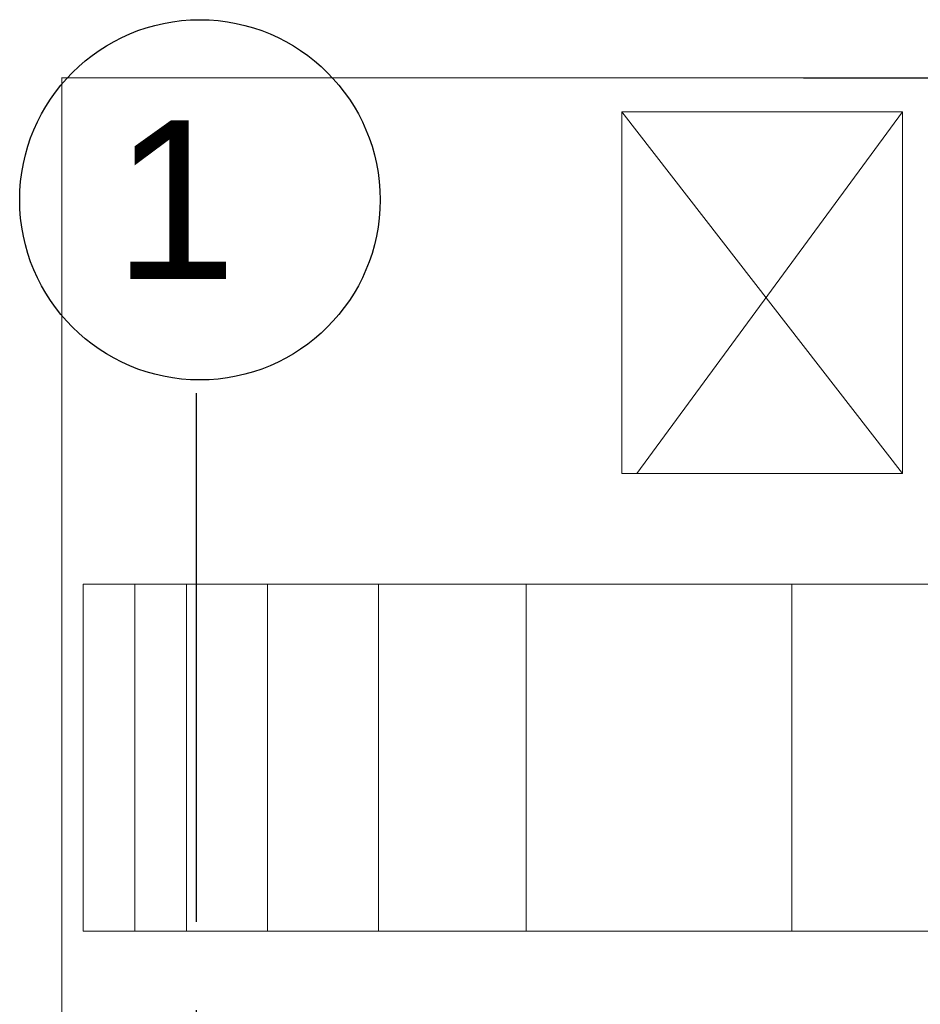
# Model space of a CAD drawing. Header units: inches. Extents: x -1008743 to -388065, y -1380311 to -642022.
# Tile 66 of 85: x -526582 to -525305, y -664538 to -663141. Entities that reach past the tile are written whole.
import ezdxf
from ezdxf.xclip import XClip

# ---------------------------------------------------------------- set-up
doc = ezdxf.new("R2010")
doc.units = ezdxf.units.IN
doc.header["$LTSCALE"] = 1000
doc.header["$MEASUREMENT"] = 0
doc.header["$XCLIPFRAME"] = 0
doc.linetypes.add('CENTER2', pattern=[1.125, 0.75, -0.125, 0.125, -0.125])
doc.layers.add('General Arrangement Plan$1$A-WALL', color=113, linetype='Continuous', lineweight=9)
doc.layers.add('General Arrangement Plan$1$Wall Hatch', color=8, linetype='Continuous', lineweight=0)
doc.layers.add('General Arrangement Plan$1$MH- (Structural Elements)Strc-4', color=7, linetype='Continuous', lineweight=0, true_color=0xb85b00)
doc.styles.add('C-ARIAL', font='arial.ttf')

# ---------------------------------------------------------------- blocks, each defined once
blk = doc.blocks.new('General Arrangement Plan$1$VDVEV')
at = {"layer": 'General Arrangement Plan$1$MH- (Structural Elements)Strc-4', "lineweight": 9}
for points in [[(0, 1408.695652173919), (0, 0), (490.4347826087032, 0), (490.4347826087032, 1408.695652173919)], [(0, 1001.739130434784), (490.4347826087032, 1001.739130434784)]]:
    blk.add_lwpolyline(points, dxfattribs=at)
at = {"layer": 'General Arrangement Plan$1$MH- (Structural Elements)Strc-4', "lineweight": 0}
for points in [[(0, 626.0869565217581), (490.4347826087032, 626.0869565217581)], [(0, 417.3913043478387), (490.4347826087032, 417.3913043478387)], [(0, 260.8695652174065), (490.4347826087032, 260.8695652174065)], [(0, 146.086956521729), (490.4347826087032, 146.086956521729)], [(0, 73.0434782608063), (490.4347826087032, 73.0434782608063)]]:
    blk.add_lwpolyline(points, dxfattribs=at)
blk = doc.blocks.new('General Arrangement Plan$1$EAFERGV')
at = {"lineweight": 20}
for points in [[(479.7650888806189, 372.0627219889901), (-31.53925894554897, -24.45901714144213)], [(-31.53925894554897, 372.0627219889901), (479.7650888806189, -3.589451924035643)]]:
    blk.add_lwpolyline(points, dxfattribs=at)
blk.add_lwpolyline([(-31.53925894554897, 372.0627219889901), (-31.53925894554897, -24.45901714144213), (479.7650888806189, -24.45901714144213), (479.7650888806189, 372.0627219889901)], close=True, dxfattribs=at)
blk = doc.blocks.new('General Arrangement Plan$1$EFVRFEVREV')
blk.add_blockref('General Arrangement Plan$1$EAFERGV', (-648.0281246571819, 786.198147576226))
at = {"layer": 'General Arrangement Plan$1$MH- (Structural Elements)Strc-4'}
blk.add_blockref('General Arrangement Plan$1$VDVEV', (-11.74129664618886, 0), dxfattribs=at)
blk = doc.blocks.new('General Arrangement Plan')
at = {"layer": 'General Arrangement Plan$1$A-WALL'}
for p, q in [((47.5196139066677, 13062.31164931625), (48.71900102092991, 14982.10515782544)), ((48.1193074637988, 14982.36482048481), (1100.767015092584, 14981.70718095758)), ((1100.767015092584, 14981.70718095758), (2101.279737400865, 14981.08211265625))]:
    blk.add_line(p, q, dxfattribs=at)
at = {"layer": 'General Arrangement Plan$1$Wall Hatch'}
blk.add_lwpolyline([(48.71900102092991, 14982.10515782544), (3100.36585725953, 14982.10515782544), (3100.36585725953, 13061.21360836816), (48.71900102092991, 13061.21360836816)], close=True, dxfattribs=at)
at = {"layer": 'General Arrangement Plan$1$MH- (Structural Elements)Strc-4', "xscale": 1.003446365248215, "yscale": 1.003446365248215, "zscale": 1.003446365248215, "rotation": 270}
blk.add_blockref('General Arrangement Plan$1$EFVRFEVREV', (78.74232227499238, 14251.93979630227), dxfattribs=at)
blk = doc.blocks.new('latout')
at = {"color": 252, "linetype": 'CENTER2'}
blk.add_line((-14355.27113370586, 13525.65825169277), (-14355.27113370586, -289.8861148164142), dxfattribs=at)
blk.add_circle((-14349.78881348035, 13800.11638293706), 255.5816278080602)
at = {"color": 3, "style": 'C-ARIAL'}
blk.add_text('1', height=225, dxfattribs=at).set_placement((-14472.34786347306, 13687.88618350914))

msp = doc.modelspace()

# ---------------------------------------------------------------- block references
at = {"color": 7}
ref = msp.add_blockref('General Arrangement Plan', (-526571.1233847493, -678205.5570252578), dxfattribs=at)
XClip(ref).set_block_clipping_path([(48.71900102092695, -107.51862076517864), (15251.604391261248, 15253.57150020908)])

# ---------------------------------------------------------------- next in the draw order: block references
at = {"ltscale": 10}
msp.add_blockref('latout', (-511976.8357270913, -677196.6916463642), dxfattribs=at)

doc.saveas('drawing.dxf')
